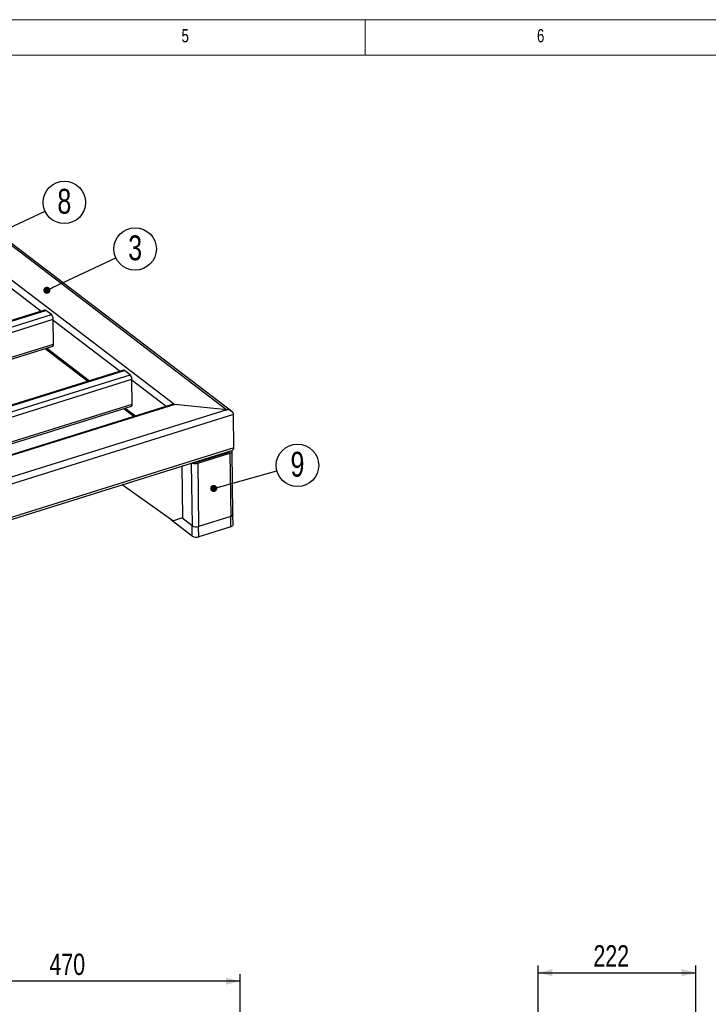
# Model space of a CAD drawing. Header units: millimetres. Extents: x 5 to 589, y 5 to 415.
# Tile 7 of 13: x 198 to 295, y 276 to 415. Entities that reach past the tile are written whole.
import ezdxf

# ---------------------------------------------------------------- set-up
doc = ezdxf.new("R2010")
doc.units = ezdxf.units.MM
doc.layers.add('COTES', color=1, linetype='Continuous')
doc.layers.add('NOTES', color=6, linetype='Continuous')
doc.layers.add('TRAIT-FORT', color=4, linetype='Continuous', lineweight=25)
doc.styles.add('SLDTEXTSTYLE0', font='TXT', dxfattribs={"width": 0.75})
doc.dimstyles.new('SLDDIMSTYLE0', dxfattribs={"dimtxt": 3, "dimasz": 2, "dimexe": 0, "dimexo": 0.0625, "dimgap": 0.75, "dimtad": 1, "dimlfac": 10, "dimrnd": 1e-09, "dimzin": 12, "dimdsep": 46, "dimtxsty": 'SLDTEXTSTYLE0', "dimsah": 1, "dimcen": 0.09, "dimadec": 0, "dimazin": 3, "dimtfac": 1, "dimtofl": 0, "dimtmove": 0, "dimatfit": 3, "dimfxl": 0, "dimfrac": 2, "dimtolj": 1, "dimtzin": 12, "dimarcsym": 0})
doc.dimstyles.new('SLDDIMSTYLE7', dxfattribs={"dimtxt": 0.18, "dimasz": 1, "dimexe": 0, "dimexo": 0.0625, "dimgap": 0, "dimtad": 0, "dimtih": 1, "dimtoh": 1, "dimdec": 0, "dimrnd": 1e-09, "dimzin": 0, "dimdsep": 46, "dimtxsty": 'Standard', "dimblk1": 'DOT', "dimblk2": 'DOT', "dimsah": 1, "dimcen": 0.09, "dimadec": 0, "dimazin": 0, "dimtfac": 1, "dimtdec": 0, "dimtofl": 0, "dimtmove": 0, "dimatfit": 3, "dimldrblk": 'DOT', "dimfxl": 0, "dimfrac": 2, "dimtolj": 1, "dimtzin": 0, "dimarcsym": 0})

# ---------------------------------------------------------------- blocks, each defined once
blk = doc.blocks.new('_D_3')
at = {"layer": 'COTES', "color": 1}
for p, q in [((182.4, 270.87), (182.4, 280.71)), ((229.4, 270.87), (229.4, 280.71)), ((229.4, 279.71), (182.4, 279.71))]:
    blk.add_line(p, q, dxfattribs=at)
for points in [[(182.4, 279.71), (184.4, 279.21), (184.4, 280.21)], [(229.4, 279.71), (227.4, 280.21), (227.4, 279.21)]]:
    blk.add_solid(points, dxfattribs=at)
at = {"layer": 'COTES', "color": 1, "insert": (202.58, 283.58), "char_height": 3, "attachment_point": 1, "style": 'SLDTEXTSTYLE0'}
blk.add_mtext('470', dxfattribs=at)
blk = doc.blocks.new('_D_23')
at = {"layer": 'COTES', "color": 1}
for p, q in [((271.33, 271.27), (271.33, 281.9)), ((293.53, 272.07), (293.53, 281.9)), ((271.33, 280.9), (293.53, 280.9))]:
    blk.add_line(p, q, dxfattribs=at)
for points in [[(271.33, 280.9), (273.33, 280.4), (273.33, 281.4)], [(293.53, 280.9), (291.53, 281.4), (291.53, 280.4)]]:
    blk.add_solid(points, dxfattribs=at)
at = {"layer": 'COTES', "color": 1, "insert": (279.1, 284.77), "char_height": 3, "attachment_point": 1, "style": 'SLDTEXTSTYLE0'}
blk.add_mtext('222', dxfattribs=at)
blk = doc.blocks.new('SW_NOTE_8')
at = {"layer": 'NOTES', "color": 0}
blk.add_circle((2.7, 1.27), 2.99, dxfattribs=at)
at = {"layer": 'NOTES', "color": 0, "insert": (2.71, 3.18), "char_height": 3.5, "attachment_point": 2, "style": 'SLDTEXTSTYLE0'}
blk.add_mtext('3', dxfattribs=at)
blk = doc.blocks.new('_Dot')
at = {"color": 0, "linetype": 'ByBlock', "lineweight": -2}
blk.add_line((-0.5, 0), (-1, 0), dxfattribs=at)
at = {"color": 0, "linetype": 'ByBlock', "const_width": 0.5}
blk.add_lwpolyline([(-0.25, 0, 1), (0.25, 0, 1)], format="xyb", close=True, dxfattribs=at)
blk = doc.blocks.new('SW_NOTE_16')
at = {"layer": 'NOTES', "color": 0}
blk.add_circle((2.88, 0.79), 2.99, dxfattribs=at)
at = {"layer": 'NOTES', "color": 0, "insert": (2.88, 2.7), "char_height": 3.5, "attachment_point": 2, "style": 'SLDTEXTSTYLE0'}
blk.add_mtext('9', dxfattribs=at)
blk = doc.blocks.new('SW_NOTE_17')
at = {"layer": 'NOTES', "color": 0}
blk.add_circle((2.71, 1.25), 2.99, dxfattribs=at)
at = {"layer": 'NOTES', "color": 0, "insert": (2.71, 3.16), "char_height": 3.5, "attachment_point": 2, "style": 'SLDTEXTSTYLE0'}
blk.add_mtext('8', dxfattribs=at)

msp = doc.modelspace()

# ---------------------------------------------------------------- linework, layer by layer
at = {"color": 7, "linetype": 'Continuous', "lineweight": 18}
for p, q in [((589, 415), (5, 415)), ((247, 410), (247, 415)), ((584, 410), (10, 410))]:
    msp.add_line(p, q, dxfattribs=at)
at = {"layer": 'TRAIT-FORT', "color": 4, "linetype": 'Continuous', "lineweight": 25}
for p, q in [((171.5774, 402.8272), (227.5559, 360.1125)), ((228.2238, 359.8634), (171.7319, 402.9698)), ((169.8942, 399.2515), (220.2041, 360.8623)), ((192.7198, 380.6488), (201.4413, 373.9938)), ((201.9133, 374.1414), (174.3847, 365.5312)), ((174.5289, 365.4914), (202.0575, 374.1016)), ((202.8547, 373.4933), (202.0575, 374.1016)), ((175.3261, 364.8831), (202.8547, 373.4933)), ((175.6773, 364.2681), (203.1255, 372.8532)), ((203.1661, 369.3537), (203.1255, 372.8532)), ((203.1272, 372.7073), (212.513, 365.5454)), ((178.9419, 361.7771), (203.1661, 369.3537)), ((179.1632, 361.6082), (203.0497, 369.0793)), ((201.9636, 368.7396), (207.9997, 364.1338)), ((202.1784, 368.8068), (208.2144, 364.201)), ((212.985, 365.6931), (185.4564, 357.0829)), ((185.6006, 357.0431), (213.1292, 365.6533)), ((186.3978, 356.4348), (213.9264, 365.045)), ((186.749, 355.8198), (214.1972, 364.4048)), ((213.9264, 365.045), (213.1292, 365.6533)), ((214.2378, 360.9054), (214.1972, 364.4048)), ((214.1989, 364.259), (218.9969, 360.5979)), ((220.2041, 360.8623), (133.6654, 333.7954)), ((219.7037, 360.819), (133.7813, 333.9448)), ((190.0136, 353.3288), (214.2378, 360.9054)), ((190.2349, 353.1599), (214.1214, 360.631)), ((213.0353, 360.2913), (214.4835, 359.1862)), ((213.2501, 360.3585), (214.6983, 359.2534)), ((227.5559, 360.1125), (220.2041, 360.8623)), ((228.4817, 359.4355), (131.7787, 329.1894)), ((227.5559, 360.1125), (131.9823, 330.2196)), ((228.5359, 354.7697), (228.4817, 359.4355)), ((228.5359, 354.7697), (131.8329, 324.5236)), ((131.9342, 324.2379), (228.1241, 354.3235)), ((223.2833, 352.732), (227.8009, 354.145)), ((223.4605, 352.5969), (227.978, 354.0098)), ((225.1083, 353.3803), (225.1092, 353.3031)), ((227.9074, 354.2557), (227.908, 354.1984)), ((227.978, 354.0098), (228.0814, 345.1155)), ((228.3937, 345.3936), (228.2903, 354.2879)), ((221.3367, 344.939), (221.2526, 352.1743)), ((222.5428, 352.5778), (222.6449, 343.7962)), ((223.4605, 352.5969), (223.5638, 343.7025)), ((224.651, 353.2372), (224.6519, 353.1601)), ((219.925, 344.4974), (212.8356, 349.5417)), ((228.0814, 345.1155), (223.5638, 343.7025)), ((228.0983, 343.6574), (228.0814, 345.1155)), ((228.4106, 343.9355), (228.3937, 345.3936)), ((219.8275, 344.5009), (219.8267, 344.5674)), ((222.6618, 342.3382), (219.8275, 344.5009)), ((219.925, 344.4974), (221.3367, 344.939)), ((222.6449, 343.7962), (221.2024, 344.8969)), ((222.6618, 342.3382), (222.6449, 343.7962)), ((223.5808, 342.2444), (223.5638, 343.7025)), ((228.0983, 343.6574), (223.5808, 342.2444))]:
    msp.add_line(p, q, dxfattribs=at)
at = {"layer": 'TRAIT-FORT', "color": 4, "linetype": 'Continuous', "lineweight": 25, "flags": 128}
for points in [[(203.0497, 369.0793), (203.0523, 369.0802), (203.0919, 369.1038), (203.1242, 369.1449), (203.1479, 369.2018), (203.162, 369.2723), (203.1661, 369.3537)], [(214.1214, 360.631), (214.124, 360.6318), (214.1636, 360.6555), (214.1959, 360.6966), (214.2196, 360.7535), (214.2337, 360.824), (214.2378, 360.9054)], [(227.978, 354.0098), (228.0814, 354.0495), (228.1671, 354.098), (228.232, 354.1535), (228.2735, 354.2139), (228.2901, 354.2768), (228.281, 354.3399), (228.2617, 354.3795)], [(228.3937, 345.3936), (228.3934, 345.3825), (228.3769, 345.3196), (228.3354, 345.2592), (228.2705, 345.2036), (228.1847, 345.1551), (228.0814, 345.1155)], [(228.0814, 345.1155), (228.1847, 345.1551), (228.2705, 345.2036), (228.3354, 345.2592), (228.3769, 345.3196), (228.3934, 345.3825), (228.3937, 345.3936)], [(228.4106, 343.9355), (228.4104, 343.9244), (228.3938, 343.8615), (228.3523, 343.8011), (228.2874, 343.7456), (228.2017, 343.697), (228.0983, 343.6574)]]:
    msp.add_lwpolyline(points, dxfattribs=at)
at = {"layer": 'TRAIT-FORT', "color": 4, "linetype": 'Continuous', "lineweight": 25}
for centre, radius, start, end in [((201.9473, 373.9833), 0.1617, 47.026552, 102.125553), ((202.2331, 372.8531), 0.8923, 0.006069, 45.851519), ((213.019, 365.535), 0.1617, 47.026552, 102.125553), ((213.3048, 364.4047), 0.8923, 0.006069, 45.851519), ((227.7737, 354.3371), 0.194, 278.048687, 340.072875), ((223.0983, 353.7854), 1.2425, 249.939378, 286.946613), ((223.0999, 353.3517), 0.6463, 259.687914, 286.490819), ((219.9568, 344.6976), 0.2353, 195.032449, 236.672986), ((223.2086, 344.7716), 1.1265, 239.971883, 288.381282), ((223.2256, 343.3135), 1.1265, 239.971883, 288.381282)]:
    msp.add_arc(centre, radius, start, end, dxfattribs=at)
for centre, start_param, end_param in [((220.2108, 360.2791), 1.68731568, 2.26450615), ((220.2108, 360.2791), 1.68731568, 2.26450615), ((227.5627, 359.5293), 0.11651935, 1.68731568), ((227.5627, 359.5293), 0.11651935, 1.68731568), ((227.6169, 354.8634), 5.4060988, 6.39970466), ((227.6169, 354.8634), 5.4060988, 6.39970466)]:
    msp.add_ellipse(centre, major_axis=(0.9135, -0.1609), ratio=0.62217717, start_param=start_param, end_param=end_param, dxfattribs=at)

# ---------------------------------------------------------------- block references
at = {"layer": 'NOTES', "color": 211}
for name, p in [('SW_NOTE_17', (201.9738, 388.0409)), ('SW_NOTE_8', (211.9337, 381.4691)), ('SW_NOTE_16', (234.5928, 351.4972))]:
    msp.add_blockref(name, p, dxfattribs=at)

# ---------------------------------------------------------------- texts
at = {"layer": 'NOTES', "color": 211, "char_height": 1.8521, "attachment_point": 1, "style": 'SLDTEXTSTYLE0'}
for s, insert in [('5', (221.1667, 413.668)), ('6', (271.1667, 413.668))]:
    msp.add_mtext(s, dxfattribs=dict(at, insert=insert))

# ---------------------------------------------------------------- dimensions: what is measured, and where the dimension line sits
at = {"layer": 'COTES', "color": 1}
for base, p1, p2, picture, middle in [((293.5253, 280.9007), (271.3253, 270.2687), (293.5253, 271.0687), '_D_23', (282.4253, 280.9007)), ((182.4024, 279.7148), (229.4024, 269.8687), (182.4024, 269.8687), '_D_3', (205.9024, 279.7148))]:
    dim = msp.add_linear_dim(base=base, p1=p1, p2=p2, dimstyle='SLDDIMSTYLE0', dxfattribs=at)
    dim.commit()
    dim.dimension.update_dxf_attribs({"geometry": picture, "text_midpoint": middle, "dimtype": 160})

# ---------------------------------------------------------------- leaders
at = {"layer": 'NOTES', "color": 211}
for points in [[(187.4203, 381.3158), (201.9738, 388.0409)], [(202.2319, 376.9231), (211.9337, 381.4691)], [(225.6921, 349.0424), (234.5928, 351.4972)]]:
    msp.add_leader(points, dimstyle='SLDDIMSTYLE7', dxfattribs=at)

doc.saveas('drawing.dxf')
